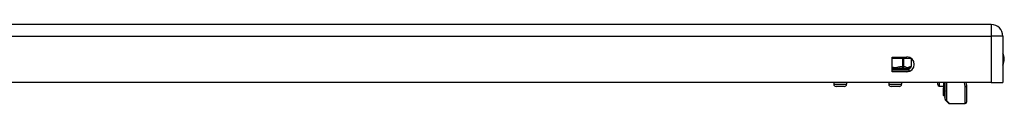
# Model space of a CAD drawing. Header units: inches. Extents: x 6 to 171, y 11 to 89.
# Tile 99 of 113: x 27.89 to 41.48, y 86.49 to 87.58. Entities that reach past the tile are written whole.
import ezdxf

# ---------------------------------------------------------------- set-up
doc = ezdxf.new("R2010")
doc.units = ezdxf.units.IN
doc.header["$MEASUREMENT"] = 0
doc.layers.add('Visible Edges(ANSI)', color=7, linetype='Continuous', lineweight=25)
doc.layers.add('Visible Tangent Edges(ANSI)', color=7, linetype='Continuous', lineweight=25)

msp = doc.modelspace()

# ---------------------------------------------------------------- linework, layer by layer
at = {"layer": 'Visible Edges(ANSI)'}
for p, q in [((41.296, 87.582), (5.7, 87.582)), ((41.457, 87.421), (41.457, 86.782)), ((39.93, 86.93), (39.93, 87.133)), ((39.93, 87.133), (40.133, 87.133)), ((40.193, 87.113), (40.193, 87.001)), ((40.158, 86.962), (40.158, 86.942)), ((40.133, 86.93), (39.93, 86.93)), ((41.296, 86.782), (5.7, 86.782)), ((39.123, 86.782), (39.123, 86.758)), ((39.269, 86.726), (39.155, 86.726)), ((39.3, 86.782), (39.3, 86.758)), ((39.883, 86.782), (39.883, 86.758)), ((40.029, 86.726), (39.914, 86.726)), ((40.06, 86.782), (40.06, 86.758)), ((40.561, 86.753), (40.561, 86.782)), ((40.58, 86.733), (40.64, 86.73)), ((40.64, 86.782), (40.64, 86.706)), ((40.64, 86.706), (40.64, 86.705)), ((40.64, 86.688), (40.64, 86.705)), ((40.64, 86.688), (40.64, 86.684)), ((40.64, 86.684), (40.64, 86.683)), ((40.64, 86.683), (40.64, 86.605)), ((40.658, 86.667), (40.658, 86.782)), ((40.658, 86.667), (40.658, 86.584)), ((40.661, 86.552), (40.661, 86.782)), ((40.948, 86.782), (40.956, 86.74)), ((40.956, 86.736), (40.956, 86.512)), ((41.296, 86.782), (41.457, 86.782)), ((40.64, 86.605), (40.64, 86.598)), ((40.647, 86.6), (40.64, 86.597)), ((40.658, 86.577), (40.658, 86.584)), ((40.706, 86.498), (40.667, 86.538)), ((40.72, 86.492), (40.937, 86.492))]:
    msp.add_line(p, q, dxfattribs=at)
for centre, radius, start, end in [((41.296, 87.421), 0.161, 0, 90), ((40.133, 87.032), 0.102, 270, 90), ((41.289, 87.105), 0.187, 333.6372, 26.3628), ((40.119, 86.942), 0.0394, 347.2308, 0), ((40.178, 86.962), 0.0197, 96.4066, 180), ((40.174, 87.001), 0.0197, 276.4066, 0), ((39.155, 86.758), 0.0315, 180, 270), ((39.269, 86.758), 0.0315, 270, 0), ((39.914, 86.758), 0.0315, 180, 270), ((40.029, 86.758), 0.0315, 270, 0), ((40.581, 86.753), 0.02, 180, 267.5), ((40.937, 86.736), 0.0197, 0, 10.9409), ((40.64, 86.598), 0.000394, 180, 290), ((40.65, 86.592), 0.00787, 0, 110), ((40.662, 86.577), 0.00394, 180, 259.9795), ((40.681, 86.552), 0.0197, 180, 225), ((40.72, 86.512), 0.0197, 225, 270), ((40.937, 86.512), 0.0197, 270, 0)]:
    msp.add_arc(centre, radius, start, end, dxfattribs=at)
at = {"layer": 'Visible Tangent Edges(ANSI)'}
for p, q in [((41.296, 87.582), (41.296, 87.421)), ((5.7, 87.421), (41.296, 87.421)), ((41.296, 87.421), (41.296, 86.782)), ((41.457, 87.421), (41.296, 87.421)), ((39.93, 87.119), (40.073, 87.119)), ((40.073, 87.133), (40.073, 87.119)), ((40.09, 87.119), (40.073, 87.119)), ((40.073, 87.119), (40.073, 87.001)), ((40.09, 87.119), (40.185, 87.119)), ((40.09, 87.001), (40.09, 87.119)), ((40.191, 87.115), (40.191, 87.001)), ((40.158, 86.962), (39.93, 86.962)), ((39.93, 86.942), (40.158, 86.942)), ((40.073, 87.001), (40.074, 86.981)), ((40.073, 87.001), (40.09, 87.001)), ((40.191, 87.001), (40.193, 87.001)), ((39.123, 86.758), (39.3, 86.758)), ((39.883, 86.758), (40.06, 86.758)), ((40.58, 86.782), (40.58, 86.733)), ((40.64, 86.782), (40.64, 86.705)), ((40.64, 86.705), (40.64, 86.687)), ((40.64, 86.687), (40.647, 86.69)), ((40.64, 86.684), (40.64, 86.687)), ((40.64, 86.604), (40.64, 86.683)), ((40.647, 86.69), (40.647, 86.782)), ((40.647, 86.69), (40.647, 86.607)), ((40.681, 86.782), (40.681, 86.533)), ((40.937, 86.725), (40.926, 86.782)), ((40.937, 86.492), (40.937, 86.725)), ((40.64, 86.604), (40.647, 86.607)), ((40.64, 86.604), (40.64, 86.597)), ((40.647, 86.6), (40.647, 86.607)), ((40.681, 86.533), (40.72, 86.492))]:
    msp.add_line(p, q, dxfattribs=at)
at = {"layer": 'Visible Tangent Edges(ANSI)', "flags": 128}
for points in [[(40.073, 87.001), (40.067, 87), (40.061, 87), (40.055, 86.999), (40.049, 86.998), (40.043, 86.997), (40.037, 86.996), (40.031, 86.994), (40.025, 86.993), (40.019, 86.992), (40.013, 86.991), (40.008, 86.989), (40.002, 86.988), (39.996, 86.987), (39.99, 86.986), (39.984, 86.986), (39.978, 86.985), (39.972, 86.985), (39.966, 86.985), (39.96, 86.986), (39.954, 86.986), (39.948, 86.987), (39.942, 86.988), (39.936, 86.989), (39.93, 86.99)], [(39.93, 86.976), (39.936, 86.975), (39.942, 86.975), (39.949, 86.974), (39.955, 86.974), (39.961, 86.973), (39.968, 86.973), (39.974, 86.973), (39.981, 86.973), (39.987, 86.974), (39.993, 86.974), (39.999, 86.975), (40.006, 86.975), (40.012, 86.976), (40.018, 86.976), (40.024, 86.977), (40.03, 86.977), (40.035, 86.978), (40.041, 86.979), (40.047, 86.979), (40.052, 86.98), (40.058, 86.98), (40.063, 86.981), (40.068, 86.981), (40.074, 86.981)], [(40.074, 86.981), (40.079, 86.981), (40.085, 86.98), (40.09, 86.98), (40.096, 86.979), (40.101, 86.978), (40.106, 86.977), (40.112, 86.976), (40.117, 86.975), (40.122, 86.974), (40.127, 86.974), (40.132, 86.973), (40.137, 86.973), (40.141, 86.973), (40.146, 86.974), (40.15, 86.974), (40.153, 86.975), (40.157, 86.976), (40.16, 86.977), (40.163, 86.978), (40.166, 86.979), (40.169, 86.98), (40.171, 86.98), (40.174, 86.981), (40.176, 86.981)], [(40.191, 87.001), (40.187, 87), (40.182, 86.999), (40.178, 86.998), (40.174, 86.996), (40.17, 86.994), (40.166, 86.992), (40.161, 86.991), (40.157, 86.989), (40.153, 86.987), (40.149, 86.986), (40.145, 86.985), (40.14, 86.985), (40.136, 86.985), (40.132, 86.986), (40.127, 86.987), (40.123, 86.989), (40.119, 86.991), (40.115, 86.992), (40.111, 86.994), (40.107, 86.996), (40.102, 86.998), (40.098, 86.999), (40.094, 87), (40.09, 87.001)], [(40.64, 86.705), (40.64, 86.705), (40.64, 86.705), (40.64, 86.705), (40.64, 86.705), (40.64, 86.705), (40.64, 86.705), (40.64, 86.705), (40.64, 86.705), (40.64, 86.705), (40.64, 86.705), (40.64, 86.705), (40.64, 86.705), (40.64, 86.705), (40.64, 86.705), (40.64, 86.705), (40.64, 86.705), (40.64, 86.706), (40.64, 86.706), (40.64, 86.706), (40.64, 86.706), (40.64, 86.706), (40.64, 86.706), (40.64, 86.706), (40.64, 86.706)], [(40.64, 86.705), (40.64, 86.705), (40.64, 86.705), (40.64, 86.705), (40.64, 86.705), (40.64, 86.705), (40.64, 86.705), (40.64, 86.705), (40.64, 86.705), (40.64, 86.705), (40.64, 86.705), (40.64, 86.705), (40.64, 86.705), (40.64, 86.705), (40.64, 86.705), (40.64, 86.705), (40.64, 86.705), (40.64, 86.705), (40.64, 86.705), (40.64, 86.705), (40.64, 86.705), (40.64, 86.705), (40.64, 86.705), (40.64, 86.705), (40.64, 86.705)], [(40.64, 86.683), (40.64, 86.683), (40.64, 86.683), (40.64, 86.683), (40.64, 86.683), (40.64, 86.683), (40.64, 86.683), (40.64, 86.683), (40.64, 86.683), (40.64, 86.683), (40.64, 86.683), (40.64, 86.684), (40.64, 86.684), (40.64, 86.684), (40.64, 86.684), (40.64, 86.684), (40.64, 86.684), (40.64, 86.684), (40.64, 86.684), (40.64, 86.684), (40.64, 86.684), (40.64, 86.684), (40.64, 86.684), (40.64, 86.684), (40.64, 86.684)], [(40.64, 86.683), (40.64, 86.683), (40.64, 86.683), (40.64, 86.683), (40.64, 86.683), (40.64, 86.683), (40.64, 86.683), (40.64, 86.683), (40.64, 86.683), (40.64, 86.683), (40.64, 86.683), (40.64, 86.683), (40.64, 86.684), (40.64, 86.684), (40.64, 86.684), (40.64, 86.684), (40.64, 86.684), (40.64, 86.684), (40.64, 86.684), (40.64, 86.684), (40.64, 86.684), (40.64, 86.684), (40.64, 86.684), (40.64, 86.684), (40.64, 86.684)]]:
    msp.add_lwpolyline(points, dxfattribs=at)
at = {"layer": 'Visible Tangent Edges(ANSI)'}
for centre, major_axis, ratio, start_param, end_param in [((40.073, 87.119), (0, -0.0197), 0.866025, 1.570796, 2.375464), ((40.073, 87.001), (-0.0022, -0.0196), 0.864664, 0.193569, 1.667581), ((40.174, 87.001), (0.0022, -0.0196), 0.864664, 0, 1.474012), ((40.64, 86.706), (-0.000394, 0), 0.836188, 0, 1.919862), ((40.64, 86.705), (-0.000197, 0), 0.839899, 0, 1.919862), ((40.64, 86.688), (-0.000197, 0), 0.969342, 0, 1.919862), ((40.64, 86.684), (-0.000197, 0), 0.969342, 0, 1.919862), ((40.64, 86.683), (-0.000394, 0), 0.969342, 0, 1.919862), ((40.65, 86.683), (0.00787, 0), 0.969342, 0, 1.919862), ((40.662, 86.667), (-0.00394, 0), 0.969342, 0, 1.395906), ((40.937, 86.736), (0.0193, 0.0037), 0.526442, 4.610972, 6.283185), ((40.937, 86.736), (0.0197, 0), 0.533433, 4.712389, 6.283185), ((40.64, 86.605), (-0.000394, 0), 0.969342, 0, 1.919862), ((40.65, 86.599), (0.00787, 0), 0.969342, 0, 1.919862), ((40.662, 86.584), (-0.00394, 0), 0.969342, 0, 1.395906), ((40.681, 86.552), (-0.0197, 0), 0.91745, 0, 1.570796), ((40.681, 86.552), (-0.0139, -0.0139), 0.852462, 0, 0.864875)]:
    msp.add_ellipse(centre, major_axis=major_axis, ratio=ratio, start_param=start_param, end_param=end_param, dxfattribs=at)

doc.saveas('drawing.dxf')
